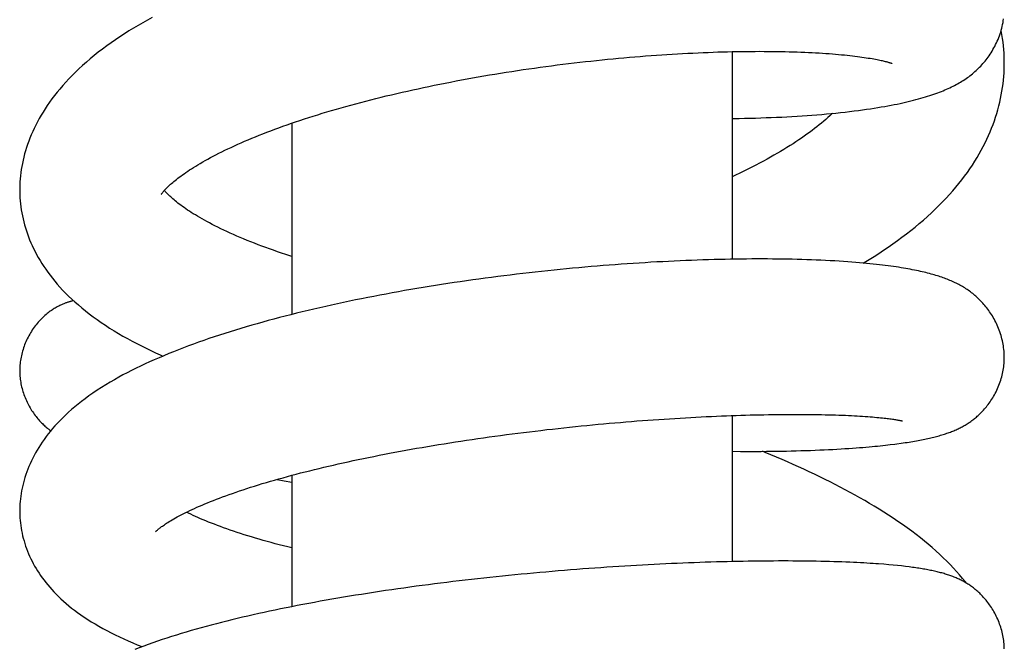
# Model space of a CAD drawing. Header units: millimetres. Extents: x 259 to 1803, y -542 to 1902.
# Tile 92 of 127: x 381 to 419, y 1714 to 1738. Entities that reach past the tile are written whole.
import ezdxf

# ---------------------------------------------------------------- set-up
doc = ezdxf.new("R2010")
doc.units = ezdxf.units.MM
doc.header["$LTSCALE"] = 30.734
doc.layers.get('0').update_dxf_attribs({"linetype": 'CONTINUOUS'})

msp = doc.modelspace()

# ---------------------------------------------------------------- linework, layer by layer
at = {"color": 7, "linetype": 'CONTINUOUS'}
for p, q in [((408.186, 1736.63), (408.186, 1728.626)), ((408.186, 1734.055), (408.453, 1734.058)), ((391.186, 1733.871), (391.186, 1726.497)), ((408.186, 1722.599), (408.186, 1716.969)), ((414.705, 1721.532), (414.861, 1721.555)), ((408.186, 1721.222), (408.502, 1721.219)), ((391.186, 1720.295), (391.186, 1715.23)), ((390.619, 1720.139), (390.898, 1720.086)), ((390.898, 1720.086), (391.186, 1720.031)), ((414.036, 1716.863), (413.835, 1716.878)), ((414.223, 1716.847), (414.036, 1716.863)), ((414.398, 1716.831), (414.223, 1716.847)), ((414.563, 1716.815), (414.398, 1716.831)), ((414.719, 1716.799), (414.563, 1716.815)), ((414.867, 1716.782), (414.719, 1716.799))]:
    msp.add_line(p, q, dxfattribs=at)
for points in [[(385.797, 1737.95), (385.615, 1737.849), (385.434, 1737.746), (385.254, 1737.641), (385.076, 1737.534), (384.899, 1737.426), (384.725, 1737.315), (384.552, 1737.201), (384.381, 1737.086), (384.212, 1736.969), (384.046, 1736.849), (383.882, 1736.727), (383.721, 1736.604), (383.563, 1736.478), (383.409, 1736.352), (383.26, 1736.224), (383.115, 1736.095), (382.974, 1735.966), (382.838, 1735.837), (382.708, 1735.707), (382.582, 1735.577), (382.461, 1735.447), (382.345, 1735.318), (382.235, 1735.189), (382.129, 1735.061), (382.028, 1734.933), (381.932, 1734.806), (381.84, 1734.679), (381.752, 1734.552), (381.669, 1734.426), (381.589, 1734.299), (381.513, 1734.174), (381.441, 1734.048), (381.373, 1733.922), (381.308, 1733.797), (381.247, 1733.672), (381.189, 1733.548), (381.135, 1733.423), (381.084, 1733.299), (381.036, 1733.175), (380.992, 1733.052), (380.95, 1732.929), (380.912, 1732.806), (380.877, 1732.684), (380.845, 1732.563), (380.817, 1732.442), (380.791, 1732.322), (380.768, 1732.202), (380.748, 1732.083), (380.731, 1731.965), (380.717, 1731.847), (380.705, 1731.731), (380.697, 1731.614), (380.691, 1731.499), (380.687, 1731.384), (380.687, 1731.302)], [(408.453, 1734.058), (408.664, 1734.061), (408.873, 1734.066), (409.08, 1734.071), (409.286, 1734.077), (409.49, 1734.084), (409.693, 1734.091), (409.895, 1734.099), (410.095, 1734.109), (410.294, 1734.119), (410.491, 1734.129), (410.686, 1734.141), (410.88, 1734.153), (411.071, 1734.166), (411.261, 1734.18), (411.45, 1734.195), (411.637, 1734.211), (411.822, 1734.227), (412.005, 1734.244), (412.186, 1734.262), (412.365, 1734.281), (412.541, 1734.3), (412.715, 1734.32), (412.885, 1734.341), (413.052, 1734.362), (413.213, 1734.384), (413.37, 1734.406), (413.521, 1734.429), (413.665, 1734.451), (413.805, 1734.473), (413.939, 1734.496), (414.069, 1734.519), (414.195, 1734.541), (414.316, 1734.564), (414.434, 1734.587), (414.549, 1734.61), (414.661, 1734.634), (414.77, 1734.658), (414.876, 1734.682), (414.98, 1734.706), (415.081, 1734.73), (415.18, 1734.755), (415.276, 1734.78), (415.37, 1734.805), (415.462, 1734.831), (415.551, 1734.856), (415.638, 1734.882), (415.722, 1734.908), (415.805, 1734.934), (415.885, 1734.961), (415.963, 1734.987), (416.04, 1735.014), (416.114, 1735.041), (416.186, 1735.069), (416.257, 1735.096), (416.326, 1735.124), (416.393, 1735.152), (416.459, 1735.18), (416.523, 1735.209), (416.586, 1735.238), (416.648, 1735.267), (416.708, 1735.297), (416.767, 1735.328), (416.825, 1735.358), (416.883, 1735.39), (416.939, 1735.422), (416.994, 1735.454), (417.049, 1735.488), (417.103, 1735.522), (417.156, 1735.556), (417.208, 1735.592), (417.259, 1735.627), (417.31, 1735.664), (417.359, 1735.702), (417.409, 1735.74), (417.457, 1735.779), (417.505, 1735.819), (417.552, 1735.859), (417.598, 1735.901), (417.643, 1735.943), (417.688, 1735.986), (417.732, 1736.03), (417.775, 1736.075), (417.818, 1736.121), (417.86, 1736.167), (417.901, 1736.215), (417.942, 1736.264), (417.982, 1736.314), (418.021, 1736.366), (418.061, 1736.419), (418.099, 1736.473), (418.138, 1736.529), (418.175, 1736.587), (418.212, 1736.646), (418.248, 1736.707), (418.284, 1736.77), (418.318, 1736.833), (418.351, 1736.899), (418.383, 1736.965), (418.414, 1737.033), (418.443, 1737.102), (418.471, 1737.172), (418.498, 1737.243), (418.523, 1737.314), (418.546, 1737.386), (418.567, 1737.458), (418.587, 1737.531), (418.605, 1737.603), (418.621, 1737.675), (418.635, 1737.747), (418.647, 1737.819), (418.657, 1737.89)], [(418.685, 1736.192), (418.685, 1736.292), (418.681, 1736.433), (418.674, 1736.574), (418.665, 1736.715), (418.652, 1736.856), (418.636, 1736.998), (418.617, 1737.141), (418.595, 1737.285), (418.57, 1737.429), (418.565, 1737.452)], [(386.147, 1731.121), (386.147, 1731.121), (386.149, 1731.124), (386.151, 1731.128), (386.155, 1731.134), (386.16, 1731.142), (386.167, 1731.152), (386.175, 1731.163), (386.184, 1731.175), (386.195, 1731.19), (386.207, 1731.206), (386.221, 1731.223), (386.237, 1731.243), (386.255, 1731.263), (386.275, 1731.286), (386.296, 1731.309), (386.32, 1731.335), (386.346, 1731.361), (386.374, 1731.39), (386.404, 1731.419), (386.437, 1731.45), (386.472, 1731.483), (386.509, 1731.517), (386.549, 1731.552), (386.592, 1731.588), (386.637, 1731.626), (386.685, 1731.665), (386.735, 1731.706), (386.788, 1731.747), (386.845, 1731.79), (386.904, 1731.834), (386.966, 1731.879), (387.031, 1731.924), (387.099, 1731.971), (387.169, 1732.019), (387.243, 1732.068), (387.319, 1732.117), (387.398, 1732.167), (387.48, 1732.218), (387.566, 1732.269), (387.655, 1732.322), (387.748, 1732.376), (387.844, 1732.431), (387.944, 1732.486), (388.047, 1732.542), (388.153, 1732.598), (388.261, 1732.654), (388.372, 1732.711), (388.486, 1732.767), (388.603, 1732.825), (388.723, 1732.882), (388.845, 1732.94), (388.971, 1732.998), (389.1, 1733.056), (389.231, 1733.114), (389.365, 1733.172), (389.502, 1733.231), (389.642, 1733.289), (389.784, 1733.347), (389.928, 1733.406), (390.076, 1733.464), (390.225, 1733.522), (390.377, 1733.58), (390.532, 1733.637), (390.688, 1733.695), (390.847, 1733.752), (391.008, 1733.809), (391.171, 1733.866), (391.336, 1733.922), (391.503, 1733.978), (391.672, 1734.034), (391.843, 1734.089), (392.015, 1734.144), (392.19, 1734.199), (392.366, 1734.253), (392.544, 1734.306), (392.725, 1734.36), (392.907, 1734.413), (393.092, 1734.466), (393.278, 1734.518), (393.467, 1734.57), (393.657, 1734.622), (393.849, 1734.673), (394.043, 1734.724), (394.239, 1734.774), (394.436, 1734.824), (394.635, 1734.873), (394.835, 1734.922), (395.036, 1734.97), (395.239, 1735.018), (395.443, 1735.065), (395.648, 1735.111), (395.854, 1735.157), (396.061, 1735.202), (396.269, 1735.247), (396.477, 1735.291), (396.687, 1735.334), (396.896, 1735.376), (397.107, 1735.418), (397.318, 1735.459), (397.529, 1735.5), (397.741, 1735.54), (397.954, 1735.579), (398.167, 1735.617), (398.381, 1735.655), (398.597, 1735.692), (398.813, 1735.729), (399.029, 1735.765), (399.247, 1735.8), (399.465, 1735.835), (399.683, 1735.869), (399.901, 1735.902), (400.12, 1735.935), (400.339, 1735.967), (400.558, 1735.998), (400.777, 1736.028), (400.996, 1736.058), (401.215, 1736.087), (401.433, 1736.115), (401.651, 1736.143), (401.868, 1736.169), (402.085, 1736.195), (402.302, 1736.22), (402.517, 1736.245), (402.732, 1736.268), (402.946, 1736.291), (403.16, 1736.313), (403.373, 1736.335), (403.585, 1736.355), (403.797, 1736.375), (404.007, 1736.394), (404.218, 1736.413), (404.427, 1736.43), (404.636, 1736.447), (404.844, 1736.464), (405.051, 1736.479), (405.257, 1736.494), (405.462, 1736.508), (405.667, 1736.521), (405.87, 1736.534), (406.072, 1736.546), (406.272, 1736.557), (406.472, 1736.568), (406.669, 1736.577), (406.866, 1736.586), (407.06, 1736.595), (407.253, 1736.602), (407.444, 1736.609), (407.633, 1736.616), (407.82, 1736.621), (408.005, 1736.626), (408.188, 1736.63), (408.369, 1736.634), (408.548, 1736.637), (408.725, 1736.639), (408.899, 1736.64), (409.072, 1736.641), (409.243, 1736.642), (409.412, 1736.641), (409.578, 1736.64), (409.743, 1736.639), (409.906, 1736.637), (410.066, 1736.634), (410.225, 1736.631), (410.381, 1736.627), (410.534, 1736.623), (410.686, 1736.618), (410.835, 1736.612), (410.981, 1736.606), (411.125, 1736.6), (411.266, 1736.593), (411.404, 1736.586), (411.539, 1736.578), (411.672, 1736.569), (411.801, 1736.561), (411.928, 1736.552), (412.051, 1736.542), (412.171, 1736.532), (412.288, 1736.522), (412.402, 1736.512), (412.513, 1736.501), (412.62, 1736.49), (412.724, 1736.479), (412.824, 1736.468), (412.92, 1736.456), (413.014, 1736.445), (413.104, 1736.433), (413.192, 1736.421), (413.276, 1736.409), (413.358, 1736.397), (413.436, 1736.384), (413.511, 1736.372), (413.582, 1736.36), (413.65, 1736.348), (413.714, 1736.336), (413.773, 1736.324), (413.829, 1736.313), (413.88, 1736.303), (413.928, 1736.292), (413.972, 1736.282)], [(413.241, 1728.479), (413.276, 1728.5), (413.468, 1728.616), (413.657, 1728.734), (413.843, 1728.853), (414.026, 1728.974), (414.207, 1729.096), (414.386, 1729.219), (414.562, 1729.345), (414.735, 1729.472), (414.906, 1729.601), (415.075, 1729.732), (415.241, 1729.865), (415.404, 1730), (415.563, 1730.136), (415.719, 1730.274), (415.871, 1730.412), (416.018, 1730.552), (416.162, 1730.692), (416.302, 1730.833), (416.437, 1730.975), (416.568, 1731.117), (416.694, 1731.259), (416.816, 1731.402), (416.933, 1731.545), (417.046, 1731.687), (417.155, 1731.83), (417.259, 1731.973), (417.359, 1732.116), (417.454, 1732.259), (417.546, 1732.401), (417.633, 1732.544), (417.717, 1732.686), (417.796, 1732.828), (417.872, 1732.971), (417.944, 1733.113), (418.013, 1733.255), (418.078, 1733.397), (418.139, 1733.539), (418.197, 1733.681), (418.252, 1733.824), (418.303, 1733.966), (418.351, 1734.108), (418.395, 1734.25), (418.436, 1734.392), (418.474, 1734.534), (418.509, 1734.676), (418.541, 1734.818), (418.569, 1734.96), (418.594, 1735.102), (418.616, 1735.244), (418.636, 1735.385), (418.651, 1735.527), (418.664, 1735.669), (418.674, 1735.811), (418.681, 1735.952), (418.685, 1736.094), (418.685, 1736.192)], [(413.972, 1736.282), (414.013, 1736.273), (414.052, 1736.264), (414.087, 1736.255), (414.12, 1736.246), (414.151, 1736.238), (414.179, 1736.231), (414.204, 1736.223), (414.228, 1736.217), (414.249, 1736.21), (414.268, 1736.204), (414.285, 1736.199), (414.3, 1736.194), (414.313, 1736.189), (414.324, 1736.185), (414.334, 1736.182), (414.341, 1736.179), (414.346, 1736.177), (414.35, 1736.176), (414.351, 1736.175)], [(412.052, 1734.249), (412.022, 1734.22), (411.949, 1734.153), (411.873, 1734.085), (411.795, 1734.016), (411.714, 1733.946), (411.63, 1733.876), (411.543, 1733.805), (411.454, 1733.734), (411.362, 1733.662), (411.267, 1733.59), (411.169, 1733.517), (411.069, 1733.445), (410.966, 1733.372), (410.861, 1733.299), (410.753, 1733.225), (410.643, 1733.152), (410.531, 1733.079), (410.415, 1733.005), (410.297, 1732.931), (410.177, 1732.858), (410.053, 1732.783), (409.927, 1732.709), (409.797, 1732.634), (409.664, 1732.559), (409.527, 1732.483), (409.387, 1732.407), (409.242, 1732.33), (409.095, 1732.253), (408.944, 1732.175), (408.79, 1732.098), (408.635, 1732.021), (408.477, 1731.945), (408.317, 1731.869), (408.186, 1731.808)], [(380.687, 1731.302), (380.688, 1731.218), (380.691, 1731.103), (380.697, 1730.989), (380.705, 1730.874), (380.717, 1730.759), (380.731, 1730.645), (380.748, 1730.53), (380.767, 1730.415), (380.789, 1730.299), (380.815, 1730.184), (380.842, 1730.069), (380.873, 1729.953), (380.907, 1729.838), (380.943, 1729.723), (380.982, 1729.608), (381.024, 1729.493), (381.07, 1729.378), (381.118, 1729.263), (381.169, 1729.149), (381.223, 1729.035), (381.28, 1728.92), (381.34, 1728.806), (381.404, 1728.692), (381.471, 1728.578), (381.541, 1728.465), (381.615, 1728.351), (381.692, 1728.237), (381.773, 1728.123), (381.858, 1728.009), (381.946, 1727.896), (382.039, 1727.781), (382.136, 1727.667), (382.238, 1727.553), (382.344, 1727.438), (382.455, 1727.323), (382.572, 1727.208), (382.693, 1727.092), (382.819, 1726.977), (382.95, 1726.862), (383.085, 1726.748), (383.226, 1726.634), (383.371, 1726.521), (383.52, 1726.41), (383.673, 1726.299), (383.831, 1726.189), (383.992, 1726.081), (384.158, 1725.974), (384.327, 1725.869), (384.499, 1725.765), (384.673, 1725.664), (384.849, 1725.565), (385.027, 1725.468), (385.206, 1725.373), (385.385, 1725.282), (385.565, 1725.192), (385.745, 1725.105), (385.927, 1725.019), (386.11, 1724.936), (386.21, 1724.891)], [(391.186, 1728.734), (391.113, 1728.757), (390.952, 1728.809), (390.793, 1728.862), (390.636, 1728.915), (390.482, 1728.969), (390.33, 1729.023), (390.18, 1729.077), (390.032, 1729.131), (389.886, 1729.186), (389.742, 1729.241), (389.601, 1729.297), (389.462, 1729.352), (389.326, 1729.408), (389.193, 1729.464), (389.062, 1729.52), (388.934, 1729.576), (388.808, 1729.633), (388.685, 1729.689), (388.564, 1729.745), (388.446, 1729.802), (388.332, 1729.858), (388.22, 1729.914), (388.113, 1729.969), (388.01, 1730.023), (387.911, 1730.076), (387.816, 1730.128), (387.724, 1730.18), (387.634, 1730.231), (387.548, 1730.282), (387.465, 1730.332), (387.385, 1730.381), (387.308, 1730.43), (387.235, 1730.477), (387.164, 1730.524), (387.096, 1730.57), (387.03, 1730.616), (386.967, 1730.662), (386.906, 1730.706), (386.847, 1730.75), (386.792, 1730.793), (386.739, 1730.835), (386.689, 1730.876), (386.642, 1730.915), (386.597, 1730.954), (386.555, 1730.991), (386.515, 1731.027), (386.478, 1731.062), (386.444, 1731.095), (386.412, 1731.128), (386.382, 1731.158), (386.354, 1731.188), (386.328, 1731.216), (386.305, 1731.242), (386.284, 1731.267), (386.271, 1731.282)], [(418.685, 1724.843), (418.684, 1724.889), (418.683, 1724.953), (418.679, 1725.019), (418.674, 1725.084), (418.668, 1725.151), (418.66, 1725.217), (418.65, 1725.284), (418.639, 1725.351), (418.626, 1725.419), (418.612, 1725.486), (418.595, 1725.554), (418.578, 1725.621), (418.558, 1725.688), (418.538, 1725.755), (418.515, 1725.821), (418.492, 1725.887), (418.467, 1725.952), (418.44, 1726.017), (418.412, 1726.08), (418.384, 1726.143), (418.354, 1726.204), (418.323, 1726.265), (418.291, 1726.324), (418.258, 1726.382), (418.224, 1726.438), (418.19, 1726.494), (418.155, 1726.547), (418.12, 1726.6), (418.084, 1726.65), (418.048, 1726.7), (418.011, 1726.748), (417.974, 1726.794), (417.937, 1726.84), (417.9, 1726.884), (417.862, 1726.927), (417.824, 1726.968), (417.785, 1727.009), (417.747, 1727.048), (417.708, 1727.087), (417.668, 1727.124), (417.629, 1727.161), (417.588, 1727.197), (417.548, 1727.232), (417.506, 1727.267), (417.465, 1727.3), (417.422, 1727.333), (417.38, 1727.366), (417.336, 1727.397), (417.292, 1727.428), (417.248, 1727.459), (417.203, 1727.488), (417.158, 1727.517), (417.112, 1727.545), (417.066, 1727.572), (417.02, 1727.599), (416.974, 1727.625), (416.927, 1727.65), (416.88, 1727.674), (416.832, 1727.698), (416.784, 1727.722), (416.735, 1727.745), (416.686, 1727.767), (416.636, 1727.789), (416.586, 1727.81), (416.535, 1727.831), (416.484, 1727.851), (416.432, 1727.871), (416.379, 1727.891), (416.326, 1727.91), (416.272, 1727.929), (416.216, 1727.948), (416.16, 1727.967), (416.102, 1727.985), (416.043, 1728.003), (415.983, 1728.021), (415.921, 1728.039), (415.858, 1728.056), (415.793, 1728.074), (415.727, 1728.091), (415.659, 1728.108), (415.589, 1728.125), (415.518, 1728.142), (415.445, 1728.159), (415.37, 1728.175), (415.294, 1728.191), (415.215, 1728.207), (415.135, 1728.223), (415.052, 1728.239), (414.967, 1728.255), (414.88, 1728.27), (414.791, 1728.285), (414.699, 1728.3), (414.604, 1728.315), (414.507, 1728.33), (414.408, 1728.345), (414.305, 1728.359), (414.2, 1728.373), (414.092, 1728.387), (413.98, 1728.401), (413.866, 1728.415), (413.748, 1728.428), (413.627, 1728.441), (413.501, 1728.454), (413.372, 1728.467), (413.238, 1728.479), (413.099, 1728.491), (412.954, 1728.504), (412.804, 1728.515), (412.647, 1728.527), (412.485, 1728.538), (412.317, 1728.549), (412.145, 1728.559), (411.969, 1728.569), (411.789, 1728.578), (411.608, 1728.587), (411.425, 1728.595), (411.242, 1728.602), (411.059, 1728.608), (410.875, 1728.614), (410.69, 1728.619), (410.504, 1728.623), (410.316, 1728.627), (410.126, 1728.63), (409.934, 1728.632), (409.74, 1728.634), (409.544, 1728.635), (409.347, 1728.636), (409.147, 1728.636), (408.945, 1728.635), (408.741, 1728.633), (408.536, 1728.631), (408.329, 1728.628), (408.12, 1728.625), (407.909, 1728.621), (407.697, 1728.616), (407.483, 1728.611), (407.268, 1728.605), (407.051, 1728.598), (406.833, 1728.59), (406.614, 1728.582), (406.393, 1728.574), (406.172, 1728.564), (405.949, 1728.554), (405.725, 1728.543), (405.501, 1728.532), (405.276, 1728.52), (405.049, 1728.507), (404.822, 1728.493), (404.594, 1728.479), (404.365, 1728.464), (404.136, 1728.449), (403.905, 1728.433), (403.673, 1728.416), (403.441, 1728.398), (403.207, 1728.38), (402.973, 1728.36), (402.737, 1728.341), (402.501, 1728.32), (402.264, 1728.299), (402.026, 1728.277), (401.787, 1728.254), (401.548, 1728.231), (401.308, 1728.206), (401.067, 1728.182), (400.826, 1728.156), (400.585, 1728.129), (400.343, 1728.102), (400.101, 1728.075), (399.859, 1728.046), (399.617, 1728.017), (399.375, 1727.987), (399.133, 1727.956), (398.891, 1727.925), (398.65, 1727.893), (398.408, 1727.861), (398.168, 1727.827), (397.927, 1727.793), (397.687, 1727.759), (397.448, 1727.723), (397.208, 1727.687), (396.969, 1727.65), (396.73, 1727.613), (396.492, 1727.574), (396.253, 1727.535), (396.014, 1727.496), (395.776, 1727.455), (395.538, 1727.414), (395.3, 1727.371), (395.063, 1727.329), (394.825, 1727.285), (394.589, 1727.24), (394.353, 1727.195), (394.118, 1727.149), (393.883, 1727.103), (393.65, 1727.055), (393.417, 1727.007), (393.185, 1726.959), (392.954, 1726.909), (392.724, 1726.859)], [(382.762, 1727.029), (382.744, 1727.025), (382.724, 1727.019), (382.703, 1727.014), (382.683, 1727.008), (382.661, 1727.002), (382.639, 1726.996), (382.617, 1726.989), (382.595, 1726.982), (382.571, 1726.975), (382.548, 1726.967), (382.523, 1726.958), (382.498, 1726.95), (382.472, 1726.94), (382.444, 1726.93), (382.416, 1726.919), (382.387, 1726.907), (382.357, 1726.895), (382.327, 1726.882), (382.295, 1726.868), (382.263, 1726.853), (382.231, 1726.838), (382.197, 1726.821), (382.163, 1726.804), (382.129, 1726.785), (382.094, 1726.766), (382.058, 1726.745), (382.021, 1726.723), (381.984, 1726.7), (381.946, 1726.676), (381.908, 1726.65), (381.868, 1726.622), (381.828, 1726.593), (381.787, 1726.562), (381.746, 1726.529), (381.704, 1726.494), (381.661, 1726.457), (381.617, 1726.418), (381.573, 1726.377), (381.53, 1726.334), (381.487, 1726.291), (381.445, 1726.245), (381.404, 1726.199), (381.363, 1726.152), (381.323, 1726.103), (381.285, 1726.053), (381.247, 1726.003), (381.21, 1725.951), (381.173, 1725.898), (381.138, 1725.844), (381.105, 1725.789), (381.072, 1725.734), (381.04, 1725.677), (381.01, 1725.62), (380.981, 1725.563), (380.953, 1725.505), (380.926, 1725.446), (380.901, 1725.387), (380.877, 1725.327), (380.855, 1725.268), (380.834, 1725.208), (380.814, 1725.147), (380.796, 1725.087), (380.779, 1725.027), (380.764, 1724.966), (380.75, 1724.906), (380.737, 1724.846), (380.726, 1724.785), (380.716, 1724.725), (380.708, 1724.666), (380.701, 1724.606), (380.695, 1724.547), (380.691, 1724.488), (380.688, 1724.43), (380.687, 1724.372), (380.686, 1724.33)], [(392.724, 1726.859), (392.496, 1726.808), (392.268, 1726.756), (392.042, 1726.704), (391.817, 1726.651), (391.594, 1726.597), (391.371, 1726.543), (391.15, 1726.488), (390.931, 1726.432), (390.713, 1726.375), (390.496, 1726.318), (390.28, 1726.26), (390.066, 1726.201), (389.853, 1726.141), (389.641, 1726.081), (389.431, 1726.019), (389.221, 1725.957), (389.013, 1725.894), (388.806, 1725.83), (388.601, 1725.765), (388.396, 1725.699), (388.193, 1725.632), (387.992, 1725.564), (387.792, 1725.495), (387.593, 1725.425), (387.396, 1725.354), (387.2, 1725.282), (387.006, 1725.21), (386.814, 1725.136), (386.624, 1725.061), (386.436, 1724.985), (386.249, 1724.907), (386.064, 1724.829), (385.881, 1724.749), (385.701, 1724.669), (385.523, 1724.587), (385.347, 1724.504), (385.175, 1724.421), (385.005, 1724.336), (384.838, 1724.25), (384.672, 1724.163), (384.507, 1724.073), (384.342, 1723.981), (384.176, 1723.884), (384.008, 1723.784), (383.841, 1723.68), (383.676, 1723.574), (383.515, 1723.466), (383.361, 1723.358), (383.213, 1723.25), (383.072, 1723.144), (382.938, 1723.038), (382.809, 1722.934), (382.687, 1722.829), (382.569, 1722.725), (382.456, 1722.62), (382.347, 1722.516), (382.243, 1722.411), (382.144, 1722.307), (382.048, 1722.202), (381.957, 1722.098), (381.869, 1721.993), (381.786, 1721.889), (381.706, 1721.785), (381.63, 1721.681), (381.557, 1721.577), (381.488, 1721.473), (381.422, 1721.369), (381.359, 1721.265), (381.3, 1721.161), (381.243, 1721.057), (381.189, 1720.952), (381.138, 1720.848), (381.09, 1720.743), (381.044, 1720.637), (381.002, 1720.532), (380.962, 1720.427), (380.925, 1720.321), (380.89, 1720.216), (380.859, 1720.111), (380.83, 1720.007), (380.804, 1719.903), (380.781, 1719.799), (380.76, 1719.696), (380.742, 1719.593), (380.727, 1719.492), (380.714, 1719.39), (380.703, 1719.29), (380.696, 1719.19), (380.69, 1719.091), (380.687, 1718.993), (380.687, 1718.922)], [(414.861, 1721.555), (414.937, 1721.566), (415.011, 1721.578), (415.083, 1721.589), (415.155, 1721.601), (415.224, 1721.613), (415.293, 1721.625), (415.36, 1721.637), (415.425, 1721.649), (415.49, 1721.662), (415.553, 1721.674), (415.615, 1721.687), (415.675, 1721.699), (415.735, 1721.712), (415.793, 1721.725), (415.851, 1721.739), (415.907, 1721.752), (415.963, 1721.766), (416.018, 1721.78), (416.071, 1721.794), (416.124, 1721.808), (416.176, 1721.822), (416.227, 1721.837), (416.277, 1721.852), (416.326, 1721.867), (416.375, 1721.882), (416.422, 1721.898), (416.469, 1721.914), (416.515, 1721.93), (416.561, 1721.946), (416.606, 1721.963), (416.65, 1721.98), (416.694, 1721.997), (416.737, 1722.015), (416.78, 1722.033), (416.822, 1722.051), (416.864, 1722.07), (416.905, 1722.089), (416.945, 1722.108), (416.984, 1722.128), (417.023, 1722.148), (417.062, 1722.168), (417.1, 1722.189), (417.138, 1722.21), (417.175, 1722.232), (417.213, 1722.255), (417.25, 1722.278), (417.287, 1722.301), (417.324, 1722.325), (417.36, 1722.35), (417.396, 1722.376), (417.432, 1722.402), (417.468, 1722.428), (417.503, 1722.455), (417.538, 1722.483), (417.573, 1722.512), (417.608, 1722.541), (417.643, 1722.571), (417.678, 1722.602), (417.712, 1722.634), (417.747, 1722.668), (417.782, 1722.702), (417.817, 1722.738), (417.852, 1722.775), (417.887, 1722.813), (417.923, 1722.852), (417.958, 1722.894), (417.993, 1722.936), (418.029, 1722.981), (418.064, 1723.027), (418.099, 1723.074), (418.134, 1723.124), (418.169, 1723.175), (418.203, 1723.227), (418.237, 1723.282), (418.27, 1723.338), (418.303, 1723.395), (418.334, 1723.454), (418.365, 1723.514), (418.395, 1723.576), (418.423, 1723.638), (418.451, 1723.701), (418.476, 1723.765), (418.501, 1723.829), (418.524, 1723.894), (418.545, 1723.96), (418.565, 1724.025), (418.584, 1724.09), (418.601, 1724.156), (418.616, 1724.221), (418.63, 1724.287), (418.642, 1724.352), (418.652, 1724.417), (418.661, 1724.482), (418.669, 1724.546), (418.675, 1724.61), (418.68, 1724.673), (418.683, 1724.736), (418.684, 1724.798), (418.685, 1724.843)], [(380.686, 1724.33), (380.687, 1724.289), (380.688, 1724.232), (380.691, 1724.174), (380.695, 1724.116), (380.701, 1724.057), (380.707, 1723.998), (380.716, 1723.939), (380.725, 1723.88), (380.736, 1723.821), (380.748, 1723.761), (380.762, 1723.702), (380.777, 1723.643), (380.793, 1723.583), (380.81, 1723.524), (380.829, 1723.465), (380.85, 1723.406), (380.871, 1723.348), (380.894, 1723.29), (380.918, 1723.232), (380.943, 1723.176), (380.969, 1723.119), (380.996, 1723.064), (381.025, 1723.009), (381.054, 1722.955), (381.085, 1722.902), (381.116, 1722.85), (381.148, 1722.799), (381.18, 1722.749), (381.214, 1722.7), (381.247, 1722.653), (381.282, 1722.607), (381.316, 1722.562), (381.351, 1722.519), (381.386, 1722.477), (381.421, 1722.436), (381.456, 1722.397), (381.491, 1722.359), (381.526, 1722.323), (381.561, 1722.289), (381.595, 1722.256), (381.628, 1722.225), (381.661, 1722.195), (381.692, 1722.167), (381.723, 1722.141), (381.754, 1722.116), (381.783, 1722.092), (381.813, 1722.069), (381.841, 1722.047), (381.869, 1722.026), (381.887, 1722.014)], [(385.931, 1718.121), (385.931, 1718.121), (385.932, 1718.122), (385.934, 1718.125), (385.939, 1718.129), (385.944, 1718.135), (385.952, 1718.142), (385.961, 1718.151), (385.971, 1718.161), (385.984, 1718.173), (385.999, 1718.186), (386.015, 1718.2), (386.034, 1718.216), (386.055, 1718.233), (386.079, 1718.252), (386.105, 1718.272), (386.133, 1718.293), (386.164, 1718.316), (386.197, 1718.34), (386.233, 1718.365), (386.271, 1718.391), (386.312, 1718.419), (386.356, 1718.448), (386.404, 1718.478), (386.456, 1718.51), (386.511, 1718.544), (386.57, 1718.579), (386.634, 1718.616), (386.7, 1718.654), (386.77, 1718.692), (386.843, 1718.731), (386.918, 1718.771), (386.997, 1718.811), (387.078, 1718.852), (387.162, 1718.893), (387.249, 1718.935), (387.339, 1718.977), (387.432, 1719.019), (387.527, 1719.062), (387.626, 1719.106), (387.727, 1719.149), (387.832, 1719.193), (387.939, 1719.237), (388.049, 1719.282), (388.161, 1719.327), (388.277, 1719.371), (388.396, 1719.417), (388.517, 1719.462), (388.642, 1719.508), (388.77, 1719.554), (388.901, 1719.6), (389.035, 1719.646), (389.172, 1719.693), (389.312, 1719.74), (389.454, 1719.786), (389.599, 1719.833), (389.747, 1719.879), (389.897, 1719.926), (390.05, 1719.973), (390.206, 1720.019), (390.363, 1720.065), (390.523, 1720.112), (390.686, 1720.158), (390.85, 1720.204), (391.017, 1720.249), (391.185, 1720.295), (391.356, 1720.34), (391.529, 1720.385), (391.703, 1720.429), (391.88, 1720.474), (392.059, 1720.518), (392.239, 1720.562), (392.422, 1720.605), (392.606, 1720.649), (392.793, 1720.692), (392.981, 1720.734), (393.172, 1720.777), (393.364, 1720.819), (393.558, 1720.861), (393.754, 1720.903), (393.952, 1720.944), (394.151, 1720.985), (394.352, 1721.026), (394.555, 1721.066), (394.759, 1721.106), (394.964, 1721.145), (395.17, 1721.184), (395.378, 1721.223), (395.586, 1721.261), (395.796, 1721.298), (396.006, 1721.336), (396.217, 1721.372), (396.429, 1721.408), (396.642, 1721.444), (396.855, 1721.479), (397.07, 1721.514), (397.284, 1721.548), (397.5, 1721.582), (397.716, 1721.615), (397.933, 1721.648), (398.15, 1721.68), (398.368, 1721.712), (398.587, 1721.743), (398.807, 1721.774), (399.027, 1721.804), (399.247, 1721.834), (399.469, 1721.864), (399.69, 1721.893), (399.912, 1721.921), (400.135, 1721.949), (400.357, 1721.976), (400.579, 1722.003), (400.802, 1722.029), (401.024, 1722.055), (401.246, 1722.08), (401.468, 1722.105), (401.689, 1722.129), (401.91, 1722.152), (402.131, 1722.175), (402.35, 1722.197), (402.569, 1722.219), (402.788, 1722.24), (403.005, 1722.261), (403.222, 1722.281), (403.438, 1722.3), (403.653, 1722.319), (403.868, 1722.337), (404.082, 1722.355), (404.295, 1722.372), (404.507, 1722.389), (404.719, 1722.405), (404.93, 1722.421), (405.14, 1722.436), (405.35, 1722.45), (405.558, 1722.464), (405.766, 1722.478), (405.972, 1722.491), (406.177, 1722.503), (406.381, 1722.515), (406.584, 1722.527), (406.785, 1722.537), (406.985, 1722.548), (407.183, 1722.557), (407.379, 1722.566), (407.574, 1722.575), (407.767, 1722.583), (407.958, 1722.591), (408.147, 1722.598), (408.334, 1722.604), (408.519, 1722.61), (408.701, 1722.616), (408.881, 1722.621), (409.06, 1722.626), (409.236, 1722.63), (409.41, 1722.633), (409.583, 1722.636), (409.754, 1722.639), (409.922, 1722.641), (410.089, 1722.643), (410.254, 1722.644), (410.417, 1722.645), (410.577, 1722.645), (410.735, 1722.645), (410.891, 1722.644), (411.044, 1722.643), (411.195, 1722.642), (411.343, 1722.64), (411.489, 1722.638), (411.632, 1722.636), (411.772, 1722.633), (411.91, 1722.629), (412.044, 1722.626), (412.176, 1722.622), (412.304, 1722.617), (412.43, 1722.613), (412.552, 1722.608), (412.671, 1722.602), (412.787, 1722.597), (412.899, 1722.591), (413.008, 1722.585), (413.113, 1722.579), (413.216, 1722.572), (413.316, 1722.566), (413.413, 1722.559), (413.506, 1722.552), (413.596, 1722.545), (413.681, 1722.537), (413.762, 1722.53), (413.839, 1722.523), (413.912, 1722.516), (413.981, 1722.509), (414.046, 1722.501), (414.108, 1722.494), (414.166, 1722.488), (414.22, 1722.481), (414.272, 1722.474), (414.32, 1722.468), (414.365, 1722.461), (414.408, 1722.455), (414.448, 1722.449)], [(414.448, 1722.449), (414.485, 1722.443), (414.519, 1722.438), (414.551, 1722.432), (414.58, 1722.427), (414.607, 1722.422), (414.631, 1722.418), (414.653, 1722.413), (414.673, 1722.409), (414.691, 1722.406), (414.706, 1722.402), (414.72, 1722.399), (414.731, 1722.397), (414.74, 1722.394), (414.748, 1722.392), (414.753, 1722.391), (414.757, 1722.39), (414.758, 1722.39)], [(408.502, 1721.219), (408.706, 1721.218), (408.907, 1721.218), (409.107, 1721.218), (409.306, 1721.219), (409.502, 1721.221), (409.697, 1721.223), (409.891, 1721.225), (410.083, 1721.228), (410.274, 1721.232), (410.464, 1721.236), (410.652, 1721.24), (410.839, 1721.246), (411.024, 1721.251), (411.206, 1721.258), (411.385, 1721.264), (411.562, 1721.272), (411.734, 1721.279), (411.903, 1721.287), (412.068, 1721.296), (412.228, 1721.305), (412.384, 1721.314), (412.536, 1721.323), (412.683, 1721.333), (412.825, 1721.342), (412.962, 1721.352), (413.095, 1721.362), (413.223, 1721.373), (413.346, 1721.383), (413.465, 1721.393), (413.58, 1721.404), (413.69, 1721.414), (413.797, 1721.425), (413.9, 1721.435), (414, 1721.446), (414.097, 1721.456), (414.191, 1721.467), (414.283, 1721.478), (414.458, 1721.499)], [(414.458, 1721.499), (414.542, 1721.51), (414.705, 1721.532)], [(415.607, 1717.755), (415.452, 1717.879), (415.283, 1718.01), (415.111, 1718.14), (414.936, 1718.268), (414.758, 1718.395), (414.579, 1718.519), (414.398, 1718.641), (414.216, 1718.76), (414.034, 1718.877), (413.851, 1718.991), (413.669, 1719.102), (413.485, 1719.212), (413.301, 1719.319), (413.116, 1719.425), (412.929, 1719.53), (412.74, 1719.634), (412.55, 1719.736), (412.357, 1719.838), (412.162, 1719.939), (411.965, 1720.04), (411.766, 1720.139), (411.565, 1720.238), (411.362, 1720.335), (411.158, 1720.432), (410.951, 1720.528), (410.743, 1720.623), (410.534, 1720.717), (410.322, 1720.811), (410.109, 1720.904), (409.894, 1720.996), (409.677, 1721.088), (409.458, 1721.178), (409.358, 1721.22)], [(380.687, 1718.922), (380.687, 1718.85), (380.69, 1718.753), (380.696, 1718.655), (380.703, 1718.557), (380.713, 1718.459), (380.726, 1718.361), (380.741, 1718.263), (380.758, 1718.164), (380.778, 1718.065), (380.8, 1717.966), (380.825, 1717.867), (380.853, 1717.767), (380.883, 1717.668), (380.915, 1717.569), (380.95, 1717.47), (380.988, 1717.372), (381.028, 1717.274), (381.071, 1717.176), (381.116, 1717.08), (381.163, 1716.984), (381.212, 1716.889), (381.264, 1716.796), (381.318, 1716.703), (381.374, 1716.611), (381.433, 1716.52), (381.494, 1716.429), (381.558, 1716.338), (381.625, 1716.248), (381.695, 1716.158), (381.768, 1716.068), (381.844, 1715.978), (381.924, 1715.888), (382.007, 1715.799), (382.093, 1715.709), (382.183, 1715.62), (382.277, 1715.531), (382.374, 1715.442), (382.475, 1715.354), (382.58, 1715.267), (382.689, 1715.179), (382.803, 1715.091), (382.921, 1715.004), (383.046, 1714.916), (383.175, 1714.827), (383.311, 1714.739), (383.451, 1714.65), (383.596, 1714.563), (383.745, 1714.476), (383.898, 1714.391), (384.053, 1714.308), (384.212, 1714.225), (384.374, 1714.145), (384.539, 1714.065), (384.707, 1713.987), (384.877, 1713.911), (385.049, 1713.836), (385.224, 1713.762), (385.4, 1713.69), (385.411, 1713.686)], [(391.186, 1717.493), (391.03, 1717.532), (390.866, 1717.574), (390.704, 1717.616), (390.545, 1717.658), (390.388, 1717.7), (390.233, 1717.743), (390.08, 1717.786), (389.93, 1717.83), (389.781, 1717.873), (389.635, 1717.917), (389.491, 1717.961), (389.35, 1718.005), (389.211, 1718.05), (389.075, 1718.094), (388.941, 1718.138), (388.811, 1718.183), (388.683, 1718.227), (388.558, 1718.272), (388.435, 1718.316), (388.316, 1718.361), (388.199, 1718.405), (388.086, 1718.449), (387.975, 1718.493), (387.867, 1718.537), (387.763, 1718.58), (387.662, 1718.623), (387.564, 1718.666), (387.468, 1718.708), (387.376, 1718.75), (387.287, 1718.792), (387.201, 1718.833), (387.121, 1718.873)], [(417.227, 1716.134), (417.184, 1716.189), (417.075, 1716.321), (416.962, 1716.454), (416.844, 1716.587), (416.722, 1716.72), (416.596, 1716.853), (416.465, 1716.985), (416.33, 1717.117), (416.191, 1717.248), (416.048, 1717.378), (415.902, 1717.507), (415.751, 1717.635), (415.607, 1717.755)], [(413.835, 1716.878), (413.729, 1716.885), (413.62, 1716.893), (413.505, 1716.9), (413.386, 1716.907), (413.263, 1716.915), (413.134, 1716.922), (413, 1716.928), (412.861, 1716.935), (412.718, 1716.941), (412.57, 1716.947), (412.418, 1716.953), (412.262, 1716.959), (412.101, 1716.964), (411.937, 1716.968), (411.77, 1716.973), (411.6, 1716.977), (411.427, 1716.98), (411.251, 1716.983), (411.073, 1716.986), (410.893, 1716.988), (410.711, 1716.99), (410.528, 1716.991), (410.344, 1716.992), (410.158, 1716.992), (409.97, 1716.992), (409.781, 1716.991), (409.59, 1716.99), (409.397, 1716.989), (409.202, 1716.987), (409.005, 1716.984), (408.806, 1716.981), (408.605, 1716.978), (408.402, 1716.974), (408.197, 1716.97), (407.99, 1716.965), (407.782, 1716.959), (407.572, 1716.953), (407.36, 1716.947), (407.147, 1716.94), (406.932, 1716.933), (406.716, 1716.925), (406.499, 1716.917), (406.28, 1716.908), (406.06, 1716.899), (405.839, 1716.889), (405.617, 1716.879), (405.394, 1716.868), (405.17, 1716.857), (404.945, 1716.845), (404.72, 1716.833), (404.494, 1716.82), (404.267, 1716.807), (404.039, 1716.793), (403.811, 1716.779), (403.581, 1716.764), (403.351, 1716.749), (403.119, 1716.733), (402.886, 1716.717), (402.653, 1716.7), (402.418, 1716.683), (402.182, 1716.665), (401.946, 1716.646), (401.709, 1716.627), (401.471, 1716.608), (401.233, 1716.587), (400.994, 1716.567), (400.755, 1716.546), (400.515, 1716.524), (400.275, 1716.502), (400.035, 1716.479), (399.795, 1716.456), (399.555, 1716.432), (399.315, 1716.408), (399.075, 1716.383), (398.835, 1716.358), (398.596, 1716.332), (398.357, 1716.306), (398.119, 1716.279), (397.88, 1716.252), (397.642, 1716.224), (397.405, 1716.196), (397.168, 1716.167), (396.931, 1716.137), (396.694, 1716.108), (396.457, 1716.077), (396.221, 1716.046), (395.985, 1716.015), (395.749, 1715.983), (395.513, 1715.95), (395.278, 1715.917), (395.043, 1715.883), (394.808, 1715.849), (394.574, 1715.814), (394.341, 1715.779), (394.109, 1715.743), (393.877, 1715.706), (393.647, 1715.669), (393.417, 1715.632), (393.188, 1715.594), (392.96, 1715.555), (392.734, 1715.516), (392.508, 1715.477), (392.284, 1715.437), (392.061, 1715.396), (391.839, 1715.355), (391.619, 1715.314), (391.4, 1715.272), (391.183, 1715.229), (390.967, 1715.186), (390.753, 1715.143), (390.54, 1715.099), (390.329, 1715.054), (390.118, 1715.009), (389.909, 1714.963), (389.701, 1714.917), (389.493, 1714.869), (389.287, 1714.822), (389.082, 1714.773), (388.878, 1714.724), (388.676, 1714.674), (388.475, 1714.624), (388.276, 1714.572), (388.078, 1714.521), (387.881, 1714.468), (387.686, 1714.415), (387.493, 1714.361), (387.301, 1714.306), (387.11, 1714.25), (386.921, 1714.194), (386.734, 1714.136), (386.549, 1714.078), (386.366, 1714.019), (386.185, 1713.96), (386.005, 1713.899), (385.827, 1713.837), (385.65, 1713.774), (385.474, 1713.709), (385.299, 1713.643), (385.125, 1713.576)], [(418.684, 1713.61), (418.683, 1713.672), (418.68, 1713.734), (418.675, 1713.797), (418.669, 1713.861), (418.661, 1713.924), (418.652, 1713.988), (418.642, 1714.052), (418.63, 1714.116), (418.616, 1714.18), (418.601, 1714.244), (418.585, 1714.308), (418.567, 1714.372), (418.548, 1714.436), (418.527, 1714.499), (418.505, 1714.562), (418.481, 1714.625), (418.456, 1714.686), (418.43, 1714.747), (418.403, 1714.807), (418.375, 1714.867), (418.346, 1714.925), (418.315, 1714.982), (418.284, 1715.038), (418.252, 1715.093), (418.22, 1715.146), (418.187, 1715.198), (418.153, 1715.249), (418.119, 1715.298), (418.085, 1715.346), (418.05, 1715.392), (418.015, 1715.437), (417.98, 1715.48), (417.945, 1715.522), (417.91, 1715.563), (417.875, 1715.602), (417.84, 1715.639), (417.804, 1715.676), (417.769, 1715.711), (417.735, 1715.745), (417.7, 1715.778), (417.665, 1715.809), (417.63, 1715.84), (417.596, 1715.87), (417.561, 1715.898), (417.526, 1715.926), (417.492, 1715.953), (417.457, 1715.98), (417.422, 1716.005), (417.386, 1716.03), (417.351, 1716.055), (417.315, 1716.079), (417.279, 1716.102), (417.243, 1716.124), (417.207, 1716.146), (417.171, 1716.167), (417.134, 1716.188), (417.097, 1716.208), (417.06, 1716.228), (417.022, 1716.248), (416.984, 1716.267), (416.945, 1716.285), (416.906, 1716.304), (416.866, 1716.321), (416.826, 1716.339), (416.786, 1716.356), (416.746, 1716.372), (416.705, 1716.388), (416.664, 1716.404), (416.622, 1716.419), (416.58, 1716.434), (416.538, 1716.448), (416.496, 1716.462), (416.452, 1716.476), (416.409, 1716.49), (416.365, 1716.503), (416.32, 1716.516), (416.275, 1716.529), (416.229, 1716.541), (416.183, 1716.553), (416.136, 1716.565), (416.088, 1716.577), (416.04, 1716.588), (415.991, 1716.599), (415.941, 1716.61), (415.89, 1716.621), (415.839, 1716.631), (415.787, 1716.642), (415.734, 1716.652), (415.68, 1716.662), (415.624, 1716.672), (415.568, 1716.682), (415.511, 1716.692), (415.453, 1716.701), (415.393, 1716.711), (415.332, 1716.72), (415.27, 1716.729), (415.207, 1716.738), (415.142, 1716.747), (415.076, 1716.756), (415.008, 1716.765), (414.867, 1716.782)]]:
    msp.add_lwpolyline(points, dxfattribs=at)

doc.saveas('drawing.dxf')
